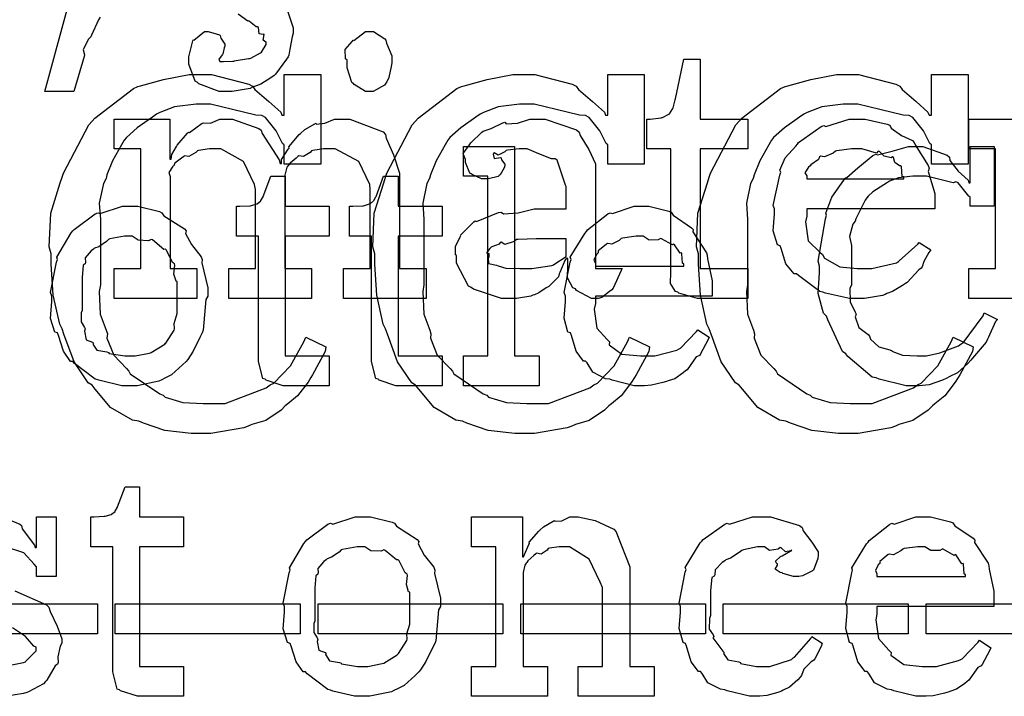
# Model space of a CAD drawing. Extents: x 0 to 8.5, y 0 to 11.
# Tile 31 of 256: x 4.338 to 4.795, y 2.059 to 2.373. Entities that reach past the tile are written whole.
import ezdxf

# ---------------------------------------------------------------- set-up
doc = ezdxf.new("R2010")
doc.units = 0
doc.layers.get('0').update_dxf_attribs({"linetype": 'CONTINUOUS'})

msp = doc.modelspace()

# ---------------------------------------------------------------- linework, layer by layer
at = {"color": 0}
for points in [[(4.37522, 2.37418), (4.37451, 2.37294), (4.37121, 2.36589), (4.37088, 2.36507), (4.36974, 2.36376), (4.3674, 2.359), (4.368, 2.35667), (4.36783, 2.35596), (4.36307, 2.33968), (4.34961, 2.33968), (4.36849, 2.40913)], [(4.46224, 2.37668), (4.46479, 2.36931), (4.46479, 2.36681), (4.46425, 2.36501), (4.46326, 2.35938), (4.46278, 2.35656), (4.4624, 2.35574), (4.46164, 2.35476), (4.4566, 2.34771), (4.45589, 2.34706), (4.45437, 2.34603), (4.44982, 2.34304), (4.44689, 2.34196), (4.4459, 2.34164), (4.44476, 2.34115), (4.43647, 2.33968), (4.43375, 2.33968), (4.43375, 2.33968), (4.43039, 2.33968), (4.42096, 2.34332), (4.42031, 2.34403), (4.41928, 2.34446), (4.41639, 2.35243), (4.41639, 2.35508), (4.41635, 2.35579), (4.41818, 2.36317), (4.41857, 2.36376), (4.41872, 2.36356), (4.42361, 2.36746), (4.42529, 2.36746), (4.42529, 2.36746), (4.43056, 2.36604), (4.43093, 2.36572), (4.43121, 2.36447), (4.43311, 2.36171), (4.43311, 2.36074), (4.43283, 2.35997), (4.43235, 2.35781), (4.43224, 2.35747), (4.43192, 2.35688), (4.4305, 2.35487), (4.43028, 2.35465), (4.43072, 2.35357), (4.4324, 2.35357), (4.43679, 2.35379), (4.43744, 2.35379), (4.43744, 2.35385), (4.44407, 2.35499), (4.44461, 2.35508), (4.4451, 2.35514), (4.44965, 2.35764), (4.45003, 2.35792), (4.45003, 2.35792), (4.45221, 2.36149), (4.45221, 2.36268), (4.45204, 2.36262), (4.45085, 2.36344), (4.45128, 2.3661), (4.45111, 2.36637), (4.4509, 2.36615), (4.44906, 2.36649), (4.44862, 2.36942), (4.44829, 2.36963), (4.44764, 2.36974), (4.44456, 2.37224), (4.44417, 2.37244), (4.44374, 2.37229), (4.43924, 2.3756)], [(4.81976, 2.2436), (4.7781, 2.2436), (4.7781, 2.25749), (4.7781, 2.25749), (4.79047, 2.25749), (4.79047, 2.31304), (4.7781, 2.31304), (4.7781, 2.32693), (4.80393, 2.32693)], [(4.32986, 2.14236), (4.33806, 2.13894), (4.33882, 2.13824), (4.33908, 2.13678), (4.34483, 2.12912), (4.34511, 2.12804), (4.34576, 2.12804), (4.34576, 2.14236), (4.35487, 2.14236), (4.35487, 2.11458), (4.34576, 2.11458), (4.34576, 2.11914), (4.34467, 2.12033), (4.33979, 2.1256), (4.33138, 2.12847)], [(4.33567, 2.10801), (4.35042, 2.10151), (4.3514, 2.10047), (4.352, 2.09836), (4.35531, 2.09158), (4.35747, 2.08572), (4.35747, 2.08376), (4.35672, 2.08236), (4.35558, 2.07736), (4.35579, 2.07471), (4.35553, 2.074), (4.35444, 2.07319), (4.35047, 2.06657), (4.34988, 2.06597), (4.34901, 2.06489), (4.34207, 2.06108), (4.34119, 2.06076), (4.33963, 2.06033), (4.33197, 2.05903)], [(4.33046, 2.07292), (4.33974, 2.07476), (4.34056, 2.07508), (4.34071, 2.07531), (4.34554, 2.08018), (4.34554, 2.08182), (4.34446, 2.08231), (4.34065, 2.08675), (4.33464, 2.09088)]]:
    msp.add_lwpolyline(points, dxfattribs=at)
for points in [[(4.50017, 2.33968), (4.49826, 2.33968), (4.493, 2.34293), (4.49257, 2.34358), (4.49203, 2.34392), (4.48975, 2.35069), (4.48975, 2.35292), (4.48975, 2.35422), (4.48899, 2.35487), (4.48893, 2.35921), (4.49208, 2.3629), (4.49257, 2.36356), (4.49294, 2.36339), (4.49832, 2.36746), (4.50017, 2.36746), (4.50206, 2.36746), (4.50726, 2.36421), (4.50776, 2.36356), (4.50803, 2.36208), (4.51058, 2.35622), (4.51058, 2.35422), (4.51058, 2.35292), (4.51019, 2.35129), (4.50922, 2.34625), (4.50819, 2.34424), (4.50776, 2.34358), (4.50711, 2.34261), (4.5019, 2.33968), (4.50017, 2.33968)], [(4.65533, 2.2436), (4.65229, 2.2436), (4.64372, 2.24615), (4.64318, 2.24664), (4.64214, 2.2469), (4.63976, 2.2506), (4.63992, 2.25581), (4.63992, 2.25749), (4.63992, 2.31304), (4.62885, 2.31304), (4.62885, 2.32693), (4.63037, 2.32693), (4.63037, 2.32693), (4.63547, 2.32747), (4.63579, 2.32758), (4.63612, 2.32764), (4.63906, 2.32915), (4.63926, 2.32932), (4.63926, 2.32932), (4.6409, 2.33188), (4.641, 2.33214), (4.641, 2.33214), (4.64199, 2.33589), (4.64208, 2.33626), (4.646, 2.35471), (4.6536, 2.35471), (4.6536, 2.32693), (4.67572, 2.32693), (4.67572, 2.31304), (4.6536, 2.31304), (4.6536, 2.25749), (4.67572, 2.25749), (4.67572, 2.2436), (4.67475, 2.2436), (4.67253, 2.2436), (4.67182, 2.2436), (4.67057, 2.2436), (4.66775, 2.2436), (4.66683, 2.2436), (4.66542, 2.2436), (4.66222, 2.2436), (4.66118, 2.2436), (4.65972, 2.2436), (4.65642, 2.2436), (4.65533, 2.2436)], [(4.4216, 2.18099), (4.41749, 2.18099), (4.40522, 2.1824), (4.39529, 2.18571), (4.39318, 2.18664), (4.39019, 2.18718), (4.3801, 2.19303), (4.37299, 2.20156), (4.37147, 2.20335), (4.36974, 2.20449), (4.36317, 2.21431), (4.3584, 2.22706), (4.35758, 2.2296), (4.3565, 2.23167), (4.35346, 2.24522), (4.3526, 2.25956), (4.3526, 2.26432), (4.35161, 2.26768), (4.35232, 2.28331), (4.35672, 2.29736), (4.35758, 2.29992), (4.35818, 2.30186), (4.36996, 2.32422), (4.37147, 2.32596), (4.37272, 2.32726), (4.39068, 2.34115), (4.39274, 2.34201), (4.39399, 2.34229), (4.40468, 2.34521), (4.41656, 2.34765), (4.42051, 2.34765), (4.42686, 2.34765), (4.44417, 2.34315), (4.4459, 2.34224), (4.447, 2.34065), (4.45356, 2.33512), (4.45904, 2.33014), (4.45958, 2.32878), (4.46067, 2.32878), (4.46067, 2.34765), (4.4776, 2.34765), (4.4776, 2.30599), (4.46067, 2.30599), (4.46067, 2.31489), (4.4599, 2.3156), (4.45692, 2.32146), (4.45199, 2.32769), (4.45025, 2.32856), (4.44749, 2.32872), (4.43668, 2.33137), (4.42649, 2.33376), (4.42312, 2.33376), (4.41976, 2.33376), (4.40978, 2.33263), (4.40294, 2.32997), (4.40142, 2.32921), (4.39947, 2.32775), (4.39247, 2.32286), (4.38743, 2.31836), (4.38644, 2.31706), (4.38514, 2.31489), (4.38097, 2.30746), (4.37842, 2.301), (4.37799, 2.29926), (4.37674, 2.29699), (4.37483, 2.28788), (4.37538, 2.28033), (4.37538, 2.27778), (4.37538, 2.25), (4.37478, 2.24681), (4.37532, 2.23633), (4.3781, 2.22894), (4.37864, 2.22721), (4.37836, 2.22521), (4.38157, 2.21733), (4.38753, 2.2111), (4.38861, 2.20985), (4.38917, 2.20861), (4.40289, 2.19943), (4.40446, 2.19879), (4.40539, 2.19781), (4.41363, 2.19536), (4.42301, 2.19488), (4.42617, 2.19488), (4.43317, 2.19488), (4.45226, 2.20215), (4.45415, 2.20356), (4.45583, 2.20432), (4.4636, 2.21235), (4.46978, 2.22347), (4.47065, 2.22569), (4.47999, 2.22114), (4.4796, 2.21903), (4.47379, 2.20828), (4.47304, 2.20703), (4.47168, 2.20481), (4.46685, 2.19851), (4.46229, 2.19476), (4.4611, 2.19379), (4.45915, 2.19185), (4.45204, 2.18707), (4.44558, 2.18511), (4.44396, 2.18446), (4.44185, 2.1836), (4.42665, 2.18099), (4.4216, 2.18099)], [(4.57167, 2.18099), (4.56754, 2.18099), (4.55528, 2.1824), (4.54536, 2.18571), (4.54324, 2.18664), (4.54025, 2.18718), (4.53017, 2.19303), (4.52306, 2.20156), (4.52154, 2.20335), (4.51981, 2.20449), (4.51324, 2.21431), (4.50846, 2.22706), (4.50765, 2.2296), (4.50657, 2.23167), (4.50353, 2.24522), (4.50265, 2.25956), (4.50265, 2.26432), (4.50168, 2.26768), (4.50239, 2.28331), (4.50678, 2.29736), (4.50765, 2.29992), (4.50825, 2.30186), (4.52001, 2.32422), (4.52154, 2.32596), (4.52279, 2.32726), (4.54075, 2.34115), (4.54281, 2.34201), (4.54406, 2.34229), (4.55474, 2.34521), (4.56662, 2.34765), (4.57058, 2.34765), (4.57693, 2.34765), (4.59424, 2.34315), (4.59597, 2.34224), (4.59706, 2.34065), (4.60363, 2.33512), (4.6091, 2.33014), (4.60965, 2.32878), (4.61074, 2.32878), (4.61074, 2.34765), (4.62765, 2.34765), (4.62765, 2.30599), (4.61074, 2.30599), (4.61074, 2.31489), (4.60997, 2.3156), (4.60699, 2.32146), (4.60206, 2.32769), (4.60032, 2.32856), (4.59754, 2.32872), (4.58675, 2.33137), (4.57656, 2.33376), (4.57319, 2.33376), (4.56982, 2.33376), (4.55985, 2.33263), (4.553, 2.32997), (4.55149, 2.32921), (4.54953, 2.32775), (4.54254, 2.32286), (4.53749, 2.31836), (4.53651, 2.31706), (4.53521, 2.31489), (4.53103, 2.30746), (4.52849, 2.301), (4.52806, 2.29926), (4.52681, 2.29699), (4.5249, 2.28788), (4.52544, 2.28033), (4.52544, 2.27778), (4.52544, 2.25), (4.52485, 2.24681), (4.52539, 2.23633), (4.52815, 2.22894), (4.52869, 2.22721), (4.52843, 2.22521), (4.53163, 2.21733), (4.5376, 2.2111), (4.53868, 2.20985), (4.53922, 2.20861), (4.55296, 2.19943), (4.55453, 2.19879), (4.55544, 2.19781), (4.56369, 2.19536), (4.57308, 2.19488), (4.57622, 2.19488), (4.58322, 2.19488), (4.60232, 2.20215), (4.60422, 2.20356), (4.6059, 2.20432), (4.61367, 2.21235), (4.61985, 2.22347), (4.62071, 2.22569), (4.63004, 2.22114), (4.62967, 2.21903), (4.62386, 2.20828), (4.6231, 2.20703), (4.62175, 2.20481), (4.61692, 2.19851), (4.61236, 2.19476), (4.61117, 2.19379), (4.60921, 2.19185), (4.60211, 2.18707), (4.59565, 2.18511), (4.59403, 2.18446), (4.5919, 2.1836), (4.57671, 2.18099), (4.57167, 2.18099)], [(4.72179, 2.18099), (4.71767, 2.18099), (4.7054, 2.1824), (4.69547, 2.18571), (4.69336, 2.18664), (4.69038, 2.18718), (4.68028, 2.19303), (4.67318, 2.20156), (4.67165, 2.20335), (4.66992, 2.20449), (4.66336, 2.21431), (4.65858, 2.22706), (4.65776, 2.2296), (4.65668, 2.23167), (4.65365, 2.24522), (4.65278, 2.25956), (4.65278, 2.26432), (4.65181, 2.26768), (4.6525, 2.28331), (4.6569, 2.29736), (4.65776, 2.29992), (4.65836, 2.30186), (4.67014, 2.32422), (4.67165, 2.32596), (4.6729, 2.32726), (4.69086, 2.34115), (4.69293, 2.34201), (4.69417, 2.34229), (4.70486, 2.34521), (4.71674, 2.34765), (4.72071, 2.34765), (4.72706, 2.34765), (4.74436, 2.34315), (4.7461, 2.34224), (4.74718, 2.34065), (4.75375, 2.33512), (4.75922, 2.33014), (4.75976, 2.32878), (4.76085, 2.32878), (4.76085, 2.34765), (4.77778, 2.34765), (4.77778, 2.30599), (4.76085, 2.30599), (4.76085, 2.31489), (4.7601, 2.3156), (4.75711, 2.32146), (4.75217, 2.32769), (4.75043, 2.32856), (4.74767, 2.32872), (4.73687, 2.33137), (4.72667, 2.33376), (4.72331, 2.33376), (4.71994, 2.33376), (4.70996, 2.33263), (4.70313, 2.32997), (4.70161, 2.32921), (4.69965, 2.32775), (4.69265, 2.32286), (4.68761, 2.31836), (4.68664, 2.31706), (4.68533, 2.31489), (4.68115, 2.30746), (4.6786, 2.301), (4.67817, 2.29926), (4.67692, 2.29699), (4.67503, 2.28788), (4.67557, 2.28033), (4.67557, 2.27778), (4.67557, 2.25), (4.67497, 2.24681), (4.67551, 2.23633), (4.67828, 2.22894), (4.67882, 2.22721), (4.67854, 2.22521), (4.68175, 2.21733), (4.68772, 2.2111), (4.68881, 2.20985), (4.68935, 2.20861), (4.70307, 2.19943), (4.70464, 2.19879), (4.70557, 2.19781), (4.71382, 2.19536), (4.72319, 2.19488), (4.72635, 2.19488), (4.73335, 2.19488), (4.75244, 2.20215), (4.75435, 2.20356), (4.75603, 2.20432), (4.76378, 2.21235), (4.76997, 2.22347), (4.77083, 2.22569), (4.78017, 2.22114), (4.77979, 2.21903), (4.77399, 2.20828), (4.77322, 2.20703), (4.77186, 2.20481), (4.76704, 2.19851), (4.76247, 2.19476), (4.76129, 2.19379), (4.75933, 2.19185), (4.75222, 2.18707), (4.74576, 2.18511), (4.74414, 2.18446), (4.74203, 2.1836), (4.72683, 2.18099), (4.72179, 2.18099)], [(4.38172, 2.25749), (4.3941, 2.25749), (4.3941, 2.31304), (4.38172, 2.31304), (4.38172, 2.32693), (4.40756, 2.32693), (4.40756, 2.30826), (4.40821, 2.30826), (4.40821, 2.30826), (4.40847, 2.31039), (4.41069, 2.31424), (4.41103, 2.31478), (4.41097, 2.31483), (4.41569, 2.32042), (4.41624, 2.32086), (4.41661, 2.32069), (4.42253, 2.32497), (4.42318, 2.32519), (4.42318, 2.32514), (4.42649, 2.32497), (4.43083, 2.32693), (4.43229, 2.32693), (4.43668, 2.32693), (4.44879, 2.3226), (4.44987, 2.32172), (4.45036, 2.32021), (4.45833, 2.30806), (4.45876, 2.30632), (4.45942, 2.30632), (4.45942, 2.30811), (4.46251, 2.31293), (4.46289, 2.31347), (4.46272, 2.31407), (4.46756, 2.31972), (4.4681, 2.32021), (4.4681, 2.32021), (4.47011, 2.32206), (4.47478, 2.32471), (4.47547, 2.32497), (4.47564, 2.3246), (4.47949, 2.32497), (4.48394, 2.32693), (4.48546, 2.32693), (4.491, 2.32693), (4.50651, 2.32096), (4.5076, 2.31976), (4.50792, 2.31808), (4.51133, 2.31028), (4.51411, 2.30181), (4.51411, 2.29893), (4.51411, 2.25749), (4.52647, 2.25749), (4.52647, 2.2436), (4.48807, 2.2436), (4.48807, 2.25749), (4.50043, 2.25749), (4.50043, 2.29417), (4.50028, 2.2966), (4.49522, 2.30724), (4.48432, 2.31304), (4.48068, 2.31304), (4.47885, 2.31304), (4.4739, 2.31233), (4.47331, 2.31218), (4.47271, 2.31131), (4.46962, 2.30946), (4.46744, 2.30985), (4.46701, 2.30957), (4.4661, 2.30881), (4.46332, 2.30647), (4.46283, 2.30572), (4.46268, 2.30544), (4.46186, 2.30453), (4.46094, 2.30083), (4.46094, 2.29958), (4.46094, 2.25749), (4.47331, 2.25749), (4.47331, 2.2436), (4.4349, 2.2436), (4.4349, 2.25749), (4.44726, 2.25749), (4.44726, 2.29417), (4.44689, 2.2966), (4.44179, 2.30724), (4.43121, 2.31304), (4.42774, 2.31304), (4.42589, 2.31304), (4.4209, 2.31233), (4.42036, 2.31218), (4.4196, 2.31131), (4.41635, 2.30946), (4.41444, 2.30985), (4.41407, 2.30957), (4.41297, 2.30881), (4.40989, 2.30647), (4.40961, 2.30567), (4.4095, 2.30544), (4.40875, 2.30479), (4.40717, 2.30203), (4.40776, 2.30024), (4.40776, 2.29958), (4.40776, 2.25749), (4.42014, 2.25749), (4.42014, 2.2436), (4.38172, 2.2436), (4.38172, 2.25749)], [(4.56619, 2.2436), (4.56147, 2.2436), (4.54844, 2.24794), (4.54731, 2.24881), (4.54606, 2.24929), (4.54058, 2.26004), (4.54058, 2.26357), (4.54004, 2.26383), (4.53999, 2.26774), (4.54221, 2.27225), (4.54254, 2.27289), (4.54243, 2.273), (4.5485, 2.27919), (4.54926, 2.27962), (4.54975, 2.2794), (4.55994, 2.28353), (4.56119, 2.28375), (4.56233, 2.28299), (4.56917, 2.28336), (4.5765, 2.28526), (4.579, 2.28526), (4.59136, 2.28526), (4.59136, 2.29568), (4.59104, 2.29622), (4.58718, 2.30778), (4.58637, 2.30849), (4.58453, 2.30849), (4.57872, 2.31076), (4.57335, 2.31304), (4.57161, 2.31304), (4.56961, 2.31304), (4.56418, 2.3125), (4.56358, 2.31239), (4.56293, 2.31164), (4.55979, 2.31022), (4.55806, 2.31125), (4.55772, 2.31108), (4.55772, 2.31087), (4.55746, 2.31054), (4.558, 2.3086), (4.56087, 2.30914), (4.56119, 2.30892), (4.56136, 2.308), (4.56293, 2.30593), (4.56293, 2.30524), (4.56267, 2.30425), (4.56076, 2.301), (4.56033, 2.30067), (4.5599, 2.30029), (4.55533, 2.29915), (4.55382, 2.29915), (4.55219, 2.29915), (4.54775, 2.30117), (4.54731, 2.30154), (4.54676, 2.30176), (4.54471, 2.30681), (4.54471, 2.30849), (4.54454, 2.30849), (4.54368, 2.31093), (4.5465, 2.31489), (4.54688, 2.31543), (4.54715, 2.31581), (4.55231, 2.32086), (4.55296, 2.32129), (4.55296, 2.32124), (4.55664, 2.3226), (4.56196, 2.32519), (4.56293, 2.32542), (4.56364, 2.32465), (4.56885, 2.32503), (4.57449, 2.32693), (4.57639, 2.32693), (4.58165, 2.32693), (4.59614, 2.32189), (4.59744, 2.32086), (4.59787, 2.31922), (4.60189, 2.31272), (4.60504, 2.30615), (4.60504, 2.30393), (4.60504, 2.25749), (4.6174, 2.25749), (4.61697, 2.25657), (4.61312, 2.24843), (4.61263, 2.24772), (4.61143, 2.2469), (4.60801, 2.24414), (4.60622, 2.2436), (4.60568, 2.2436), (4.60319, 2.2436), (4.59625, 2.2474), (4.59571, 2.24815), (4.59451, 2.24854), (4.59207, 2.25315), (4.59224, 2.25885), (4.59224, 2.26074), (4.59224, 2.26226), (4.59136, 2.26226), (4.59082, 2.26129), (4.58843, 2.25569), (4.58811, 2.2551), (4.58778, 2.25364), (4.58382, 2.24968), (4.58333, 2.24924), (4.58219, 2.24854), (4.57878, 2.24631), (4.57667, 2.24539), (4.57596, 2.24511), (4.57508, 2.24474), (4.56842, 2.2436), (4.56619, 2.2436)], [(4.72694, 2.2436), (4.72282, 2.2436), (4.71164, 2.24615), (4.71044, 2.24664), (4.70904, 2.2469), (4.69911, 2.25424), (4.69829, 2.2551), (4.6971, 2.25504), (4.69336, 2.25965), (4.69114, 2.26687), (4.69069, 2.26812), (4.68946, 2.2685), (4.68744, 2.27501), (4.6881, 2.28271), (4.6881, 2.28526), (4.68744, 2.28683), (4.69043, 2.30094), (4.69092, 2.30219), (4.69049, 2.30322), (4.69293, 2.30886), (4.69786, 2.31435), (4.69874, 2.31521), (4.69922, 2.31597), (4.70969, 2.3234), (4.71089, 2.32389), (4.71186, 2.32351), (4.72265, 2.32693), (4.72629, 2.32693), (4.73008, 2.32693), (4.74035, 2.3246), (4.74149, 2.32411), (4.74214, 2.32275), (4.74696, 2.31933), (4.75201, 2.31694), (4.75276, 2.31608), (4.75325, 2.315), (4.75928, 2.30533), (4.75971, 2.30414), (4.75933, 2.30257), (4.76232, 2.29237), (4.76232, 2.28896), (4.76232, 2.28526), (4.70307, 2.28526), (4.70307, 2.28179), (4.70236, 2.27919), (4.70372, 2.2704), (4.70904, 2.26508), (4.71024, 2.264), (4.71126, 2.26238), (4.71826, 2.25831), (4.7264, 2.25749), (4.72911, 2.25749), (4.73324, 2.25749), (4.74457, 2.26019), (4.74561, 2.26074), (4.74582, 2.26107), (4.75456, 2.26878), (4.75515, 2.26964), (4.76058, 2.26617), (4.7596, 2.26497), (4.75732, 2.26079), (4.75646, 2.25836), (4.75603, 2.25771), (4.75504, 2.257), (4.74957, 2.25108), (4.74886, 2.25054), (4.74735, 2.24963), (4.74278, 2.2469), (4.74018, 2.24588), (4.73931, 2.24556), (4.73812, 2.24507), (4.72971, 2.2436), (4.72694, 2.2436)], [(4.54372, 2.21701), (4.55501, 2.21701), (4.55501, 2.30035), (4.54372, 2.30035), (4.54372, 2.31424), (4.56739, 2.31424), (4.56739, 2.21701), (4.57889, 2.21701), (4.57889, 2.20313), (4.54372, 2.20313), (4.54372, 2.21701)], [(4.70307, 2.29915), (4.74799, 2.29915), (4.74799, 2.30003), (4.74724, 2.30029), (4.7469, 2.30485), (4.74669, 2.30524), (4.74599, 2.30518), (4.74382, 2.30669), (4.74322, 2.30908), (4.74278, 2.30935), (4.74208, 2.30897), (4.73893, 2.30963), (4.73671, 2.31185), (4.73606, 2.31196), (4.73535, 2.31108), (4.72851, 2.31304), (4.72629, 2.31304), (4.72379, 2.31304), (4.71701, 2.31218), (4.71631, 2.31196), (4.71522, 2.31108), (4.71126, 2.30931), (4.70936, 2.30963), (4.70893, 2.30935), (4.70839, 2.30821), (4.70481, 2.30567), (4.70458, 2.30524), (4.70383, 2.30464), (4.70215, 2.30197), (4.70307, 2.30051), (4.70307, 2.30003), (4.70307, 2.29915)], [(4.75364, 2.20313), (4.74903, 2.20313), (4.73654, 2.20622), (4.73519, 2.20682), (4.73329, 2.20719), (4.72206, 2.21669), (4.72108, 2.21789), (4.71962, 2.21907), (4.71272, 2.23378), (4.71218, 2.23546), (4.71072, 2.23682), (4.70833, 2.24593), (4.70893, 2.25553), (4.70893, 2.25868), (4.70828, 2.26096), (4.71164, 2.28065), (4.71218, 2.28233), (4.71181, 2.28326), (4.71463, 2.29069), (4.72011, 2.29856), (4.72108, 2.29969), (4.72157, 2.29981), (4.72672, 2.30431), (4.73361, 2.30994), (4.73497, 2.31054), (4.73579, 2.31033), (4.74268, 2.31207), (4.75022, 2.31424), (4.75276, 2.31424), (4.75689, 2.31424), (4.76818, 2.31011), (4.76926, 2.30925), (4.76932, 2.30772), (4.77328, 2.30279), (4.77778, 2.2985), (4.77815, 2.29731), (4.77881, 2.29731), (4.77881, 2.31424), (4.78988, 2.31424), (4.78988, 2.28646), (4.77881, 2.28646), (4.77881, 2.29081), (4.7781, 2.29118), (4.77317, 2.29731), (4.77208, 2.29775), (4.77083, 2.29725), (4.75857, 2.30035), (4.7545, 2.30035), (4.75222, 2.30035), (4.7455, 2.29964), (4.74138, 2.29801), (4.7404, 2.29753), (4.73872, 2.29639), (4.73361, 2.29308), (4.73144, 2.29112), (4.73085, 2.29036), (4.73008, 2.28928), (4.72569, 2.2806), (4.72542, 2.27951), (4.72433, 2.27806), (4.72282, 2.2724), (4.72368, 2.26818), (4.72368, 2.26671), (4.72368, 2.25), (4.72299, 2.24832), (4.72314, 2.24214), (4.72547, 2.23736), (4.72586, 2.23633), (4.72537, 2.23514), (4.72715, 2.23019), (4.73144, 2.22689), (4.73215, 2.22613), (4.73258, 2.22472), (4.73649, 2.22114), (4.74154, 2.21983), (4.74257, 2.2194), (4.74251, 2.21912), (4.7474, 2.21733), (4.75418, 2.21701), (4.75646, 2.21701), (4.75851, 2.21701), (4.76471, 2.21843), (4.77344, 2.22174), (4.77468, 2.22265), (4.77556, 2.22314), (4.78478, 2.23557), (4.78532, 2.23699), (4.79139, 2.23394), (4.79058, 2.23296), (4.78733, 2.22564), (4.78683, 2.22483), (4.78614, 2.22342), (4.77979, 2.21593), (4.77903, 2.21506), (4.77767, 2.21343), (4.77289, 2.2091), (4.76904, 2.20725), (4.76796, 2.2066), (4.76594, 2.20574), (4.75982, 2.20356), (4.75515, 2.20313), (4.75364, 2.20313)], [(4.46283, 2.20313), (4.46007, 2.20313), (4.45226, 2.20568), (4.45176, 2.20617), (4.45074, 2.20649), (4.44874, 2.21442), (4.44874, 2.21701), (4.44874, 2.27257), (4.43853, 2.27257), (4.43853, 2.28646), (4.44006, 2.28646), (4.44006, 2.28646), (4.44472, 2.28668), (4.44504, 2.28668), (4.44504, 2.28668), (4.44786, 2.28749), (4.44808, 2.28754), (4.44808, 2.2876), (4.44971, 2.28896), (4.44982, 2.28907), (4.44982, 2.28907), (4.45079, 2.29085), (4.4509, 2.29101), (4.45437, 2.30035), (4.4611, 2.30035), (4.4611, 2.28646), (4.4815, 2.28646), (4.4815, 2.27257), (4.4611, 2.27257), (4.4611, 2.21701), (4.4815, 2.21701), (4.4815, 2.20313), (4.48063, 2.20313), (4.47868, 2.20313), (4.47803, 2.20313), (4.47689, 2.20313), (4.47428, 2.20313), (4.47347, 2.20313), (4.47217, 2.20313), (4.46924, 2.20313), (4.46826, 2.20313), (4.4669, 2.20313), (4.46382, 2.20313), (4.46283, 2.20313)], [(4.51519, 2.20313), (4.51243, 2.20313), (4.50461, 2.20568), (4.50412, 2.20617), (4.5031, 2.20649), (4.50108, 2.21442), (4.50108, 2.21701), (4.50108, 2.27257), (4.49089, 2.27257), (4.49089, 2.28646), (4.4924, 2.28646), (4.4924, 2.28646), (4.49707, 2.28668), (4.4974, 2.28668), (4.4974, 2.28668), (4.50022, 2.28749), (4.50043, 2.28754), (4.50043, 2.2876), (4.50206, 2.28896), (4.50217, 2.28907), (4.50217, 2.28907), (4.50315, 2.29085), (4.50325, 2.29101), (4.50672, 2.30035), (4.51346, 2.30035), (4.51346, 2.28646), (4.53386, 2.28646), (4.53386, 2.27257), (4.51346, 2.27257), (4.51346, 2.21701), (4.53386, 2.21701), (4.53386, 2.20313), (4.53299, 2.20313), (4.53103, 2.20313), (4.53039, 2.20313), (4.52924, 2.20313), (4.52664, 2.20313), (4.52582, 2.20313), (4.52453, 2.20313), (4.5216, 2.20313), (4.52061, 2.20313), (4.51926, 2.20313), (4.51617, 2.20313), (4.51519, 2.20313)], [(4.38911, 2.20313), (4.38536, 2.20313), (4.37522, 2.20551), (4.37414, 2.20594), (4.37294, 2.20622), (4.36339, 2.21354), (4.36263, 2.21442), (4.36149, 2.21442), (4.35818, 2.21912), (4.3559, 2.2264), (4.35547, 2.22765), (4.35422, 2.22803), (4.35226, 2.23443), (4.35286, 2.24224), (4.35286, 2.24479), (4.35226, 2.24636), (4.35504, 2.26047), (4.35547, 2.26172), (4.35508, 2.26281), (4.36187, 2.27408), (4.36263, 2.27496), (4.36317, 2.27572), (4.37299, 2.28299), (4.37414, 2.28342), (4.37522, 2.28304), (4.38564, 2.28646), (4.38911, 2.28646), (4.39279, 2.28646), (4.40272, 2.28396), (4.40386, 2.28342), (4.40479, 2.28207), (4.41439, 2.27593), (4.41515, 2.27496), (4.41476, 2.27387), (4.41764, 2.26867), (4.4221, 2.26303), (4.42253, 2.26172), (4.42236, 2.26019), (4.42513, 2.24864), (4.42513, 2.24479), (4.42432, 2.24322), (4.42296, 2.22894), (4.42253, 2.22765), (4.4215, 2.22558), (4.41846, 2.21924), (4.4159, 2.21539), (4.41515, 2.21442), (4.41347, 2.21283), (4.40831, 2.20817), (4.40494, 2.20649), (4.40386, 2.20594), (4.4025, 2.20524), (4.39242, 2.20313), (4.38911, 2.20313)], [(4.62663, 2.20313), (4.62289, 2.20313), (4.61274, 2.20568), (4.61165, 2.20617), (4.6096, 2.20637), (4.60374, 2.20942), (4.60113, 2.21376), (4.60037, 2.21463), (4.59939, 2.21457), (4.59603, 2.21918), (4.59381, 2.2264), (4.59343, 2.22765), (4.59224, 2.22808), (4.59044, 2.23454), (4.59104, 2.24224), (4.59104, 2.24479), (4.59044, 2.24636), (4.59321, 2.26047), (4.59364, 2.26172), (4.59326, 2.26275), (4.60004, 2.27387), (4.60081, 2.27474), (4.60135, 2.2755), (4.61079, 2.28293), (4.61187, 2.28342), (4.61296, 2.28304), (4.62289, 2.28646), (4.62619, 2.28646), (4.62967, 2.28646), (4.63906, 2.28413), (4.64008, 2.28364), (4.64106, 2.28228), (4.64958, 2.27647), (4.65028, 2.27561), (4.65012, 2.27453), (4.65642, 2.26486), (4.65679, 2.26367), (4.6569, 2.2621), (4.65918, 2.2519), (4.65918, 2.24849), (4.65918, 2.24479), (4.60493, 2.24479), (4.60493, 2.24132), (4.60433, 2.23867), (4.60563, 2.22993), (4.61035, 2.22461), (4.61143, 2.22353), (4.61139, 2.22217), (4.61729, 2.21783), (4.62592, 2.21701), (4.62879, 2.21701), (4.63254, 2.21701), (4.64279, 2.21972), (4.64378, 2.22026), (4.64437, 2.2206), (4.65192, 2.22831), (4.65246, 2.22917), (4.65767, 2.22569), (4.65707, 2.22428), (4.65375, 2.21793), (4.65332, 2.21724), (4.65175, 2.21653), (4.64746, 2.21061), (4.64681, 2.21007), (4.64567, 2.2091), (4.64182, 2.20643), (4.63878, 2.2054), (4.63792, 2.20508), (4.63618, 2.20464), (4.63103, 2.2034), (4.62771, 2.20313), (4.62663, 2.20313)], [(4.38911, 2.21701), (4.39154, 2.21701), (4.39817, 2.21832), (4.39887, 2.21853), (4.39887, 2.21853), (4.40517, 2.22244), (4.4056, 2.22287), (4.40571, 2.22293), (4.4095, 2.229), (4.40972, 2.2296), (4.40972, 2.2296), (4.40961, 2.2321), (4.41103, 2.2366), (4.41103, 2.23807), (4.41103, 2.25151), (4.41043, 2.25168), (4.40944, 2.25499), (4.40994, 2.25917), (4.40972, 2.25976), (4.40881, 2.26036), (4.40603, 2.26606), (4.4056, 2.2665), (4.40479, 2.26639), (4.39953, 2.27083), (4.39887, 2.27106), (4.39763, 2.27046), (4.3929, 2.27067), (4.39003, 2.27257), (4.38911, 2.27257), (4.38661, 2.27257), (4.37978, 2.27132), (4.37912, 2.27106), (4.37819, 2.27001), (4.37462, 2.26764), (4.37256, 2.26699), (4.37218, 2.2665), (4.3711, 2.26568), (4.36833, 2.26243), (4.36843, 2.26036), (4.36828, 2.25976), (4.36735, 2.25906), (4.36697, 2.25342), (4.36697, 2.25151), (4.36697, 2.23807), (4.36643, 2.23693), (4.36638, 2.23281), (4.36806, 2.23025), (4.36828, 2.2296), (4.36794, 2.22851), (4.36882, 2.2245), (4.37175, 2.22342), (4.37218, 2.22287), (4.3719, 2.2225), (4.37375, 2.21967), (4.37842, 2.21881), (4.37912, 2.21853), (4.37935, 2.21815), (4.38667, 2.21701), (4.38911, 2.21701)], [(4.57206, 2.25749), (4.57547, 2.25749), (4.58475, 2.25896), (4.58572, 2.25922), (4.58567, 2.25939), (4.59136, 2.26318), (4.59136, 2.26443), (4.59136, 2.27138), (4.58051, 2.27138), (4.57747, 2.27138), (4.56917, 2.27106), (4.56836, 2.27094), (4.56728, 2.27007), (4.56299, 2.26872), (4.56119, 2.26981), (4.56076, 2.26964), (4.56039, 2.26882), (4.55686, 2.26768), (4.55664, 2.26747), (4.55604, 2.26687), (4.55447, 2.26481), (4.55556, 2.26454), (4.55556, 2.26443), (4.55556, 2.26292), (4.55518, 2.26247), (4.55544, 2.25987), (4.55914, 2.25906), (4.5599, 2.25879), (4.5599, 2.25879), (4.56337, 2.25765), (4.56988, 2.25749), (4.57206, 2.25749)], [(4.60493, 2.25868), (4.64594, 2.25868), (4.64594, 2.25956), (4.6454, 2.25999), (4.64501, 2.26438), (4.64486, 2.26476), (4.64421, 2.26465), (4.6416, 2.26861), (4.64117, 2.26887), (4.64079, 2.2685), (4.63569, 2.27138), (4.6351, 2.27149), (4.63406, 2.27083), (4.62983, 2.27072), (4.62706, 2.27257), (4.62619, 2.27257), (4.62386, 2.27257), (4.61751, 2.27171), (4.61686, 2.27149), (4.61604, 2.27061), (4.61257, 2.26882), (4.61057, 2.26915), (4.61014, 2.26887), (4.60915, 2.26812), (4.60628, 2.26574), (4.60628, 2.26497), (4.60622, 2.26476), (4.60553, 2.26411), (4.60417, 2.2615), (4.60493, 2.26004), (4.60493, 2.25956), (4.60493, 2.25868)], [(4.39529, 2.05903), (4.39253, 2.05903), (4.38471, 2.06158), (4.38422, 2.06207), (4.38319, 2.06239), (4.38118, 2.07032), (4.38118, 2.07292), (4.38118, 2.12847), (4.37099, 2.12847), (4.37099, 2.14236), (4.3725, 2.14236), (4.3725, 2.14236), (4.37717, 2.14258), (4.3775, 2.14258), (4.3775, 2.14258), (4.38032, 2.14339), (4.38053, 2.14344), (4.38053, 2.1435), (4.38217, 2.14486), (4.38226, 2.14497), (4.38226, 2.14497), (4.38325, 2.14675), (4.38336, 2.14692), (4.38683, 2.15625), (4.39356, 2.15625), (4.39356, 2.14236), (4.41396, 2.14236), (4.41396, 2.12847), (4.39356, 2.12847), (4.39356, 2.07292), (4.41396, 2.07292), (4.41396, 2.05903), (4.41308, 2.05903), (4.41114, 2.05903), (4.41049, 2.05903), (4.40935, 2.05903), (4.40674, 2.05903), (4.40593, 2.05903), (4.40462, 2.05903), (4.40169, 2.05903), (4.40072, 2.05903), (4.39936, 2.05903), (4.39626, 2.05903), (4.39529, 2.05903)], [(4.49701, 2.05903), (4.49328, 2.05903), (4.48313, 2.06142), (4.48204, 2.06185), (4.48085, 2.06213), (4.47131, 2.06944), (4.47054, 2.07032), (4.4694, 2.07032), (4.4661, 2.07503), (4.46382, 2.08231), (4.46338, 2.08356), (4.46213, 2.08393), (4.46018, 2.09033), (4.46078, 2.09814), (4.46078, 2.10069), (4.46018, 2.10226), (4.46294, 2.11637), (4.46338, 2.11762), (4.463, 2.11871), (4.46978, 2.12999), (4.47054, 2.13086), (4.47108, 2.13163), (4.4809, 2.13889), (4.48204, 2.13932), (4.48313, 2.13894), (4.49354, 2.14236), (4.49701, 2.14236), (4.50071, 2.14236), (4.51064, 2.13986), (4.51178, 2.13932), (4.51269, 2.13797), (4.52229, 2.13183), (4.52306, 2.13086), (4.52268, 2.12978), (4.52556, 2.12457), (4.53, 2.11893), (4.53043, 2.11762), (4.53028, 2.1161), (4.53304, 2.10454), (4.53304, 2.10069), (4.53222, 2.09912), (4.53087, 2.08485), (4.53043, 2.08356), (4.5294, 2.08149), (4.52636, 2.07514), (4.52382, 2.07129), (4.52306, 2.07032), (4.52138, 2.06874), (4.51622, 2.06407), (4.51286, 2.06239), (4.51178, 2.06185), (4.51042, 2.06114), (4.50032, 2.05903), (4.49701, 2.05903)], [(4.54753, 2.07292), (4.55881, 2.07292), (4.55881, 2.12847), (4.54753, 2.12847), (4.54753, 2.14236), (4.57118, 2.14236), (4.57118, 2.12369), (4.57161, 2.12369), (4.57161, 2.12369), (4.57411, 2.12944), (4.57443, 2.12999), (4.57417, 2.13049), (4.57872, 2.13564), (4.57921, 2.13607), (4.57921, 2.13607), (4.58083, 2.13769), (4.58529, 2.14035), (4.58594, 2.14063), (4.58604, 2.14031), (4.58942, 2.1404), (4.59315, 2.14236), (4.5944, 2.14236), (4.597, 2.14236), (4.60487, 2.14063), (4.61356, 2.13661), (4.61458, 2.13542), (4.61518, 2.13368), (4.62088, 2.11919), (4.62088, 2.11436), (4.62088, 2.07292), (4.63217, 2.07292), (4.63217, 2.05903), (4.597, 2.05903), (4.597, 2.07292), (4.60829, 2.07292), (4.60829, 2.1096), (4.60721, 2.11203), (4.60206, 2.12267), (4.59289, 2.12847), (4.58985, 2.12847), (4.58817, 2.12847), (4.58365, 2.12776), (4.58311, 2.12761), (4.58263, 2.12679), (4.57981, 2.12506), (4.57764, 2.12549), (4.57726, 2.12522), (4.57639, 2.1244), (4.57362, 2.12196), (4.57308, 2.12115), (4.57292, 2.12088), (4.57221, 2.11996), (4.5714, 2.11643), (4.5714, 2.11524), (4.5714, 2.07292), (4.58268, 2.07292), (4.58268, 2.05903), (4.54753, 2.05903), (4.54753, 2.07292)], [(4.68024, 2.05903), (4.67643, 2.05903), (4.66613, 2.06158), (4.66504, 2.06207), (4.66297, 2.06228), (4.65712, 2.06532), (4.65451, 2.06967), (4.65375, 2.07053), (4.65278, 2.07047), (4.64942, 2.07508), (4.64719, 2.08231), (4.64681, 2.08356), (4.64561, 2.08399), (4.64382, 2.09044), (4.64442, 2.09814), (4.64442, 2.10069), (4.64382, 2.10232), (4.6466, 2.1166), (4.64703, 2.11783), (4.64665, 2.11888), (4.6536, 2.13021), (4.6544, 2.13108), (4.65494, 2.13178), (4.66499, 2.13889), (4.66613, 2.13932), (4.66721, 2.13894), (4.67779, 2.14236), (4.68132, 2.14236), (4.68619, 2.14236), (4.69965, 2.13824), (4.70085, 2.13738), (4.70139, 2.13579), (4.70535, 2.13058), (4.70822, 2.12608), (4.70822, 2.12457), (4.70811, 2.12294), (4.70606, 2.11762), (4.70562, 2.11719), (4.70443, 2.11669), (4.70107, 2.1149), (4.69928, 2.11458), (4.69868, 2.11458), (4.69689, 2.11458), (4.69189, 2.11604), (4.69151, 2.11632), (4.69065, 2.11643), (4.68832, 2.118), (4.68935, 2.11985), (4.68935, 2.12044), (4.68918, 2.12044), (4.68847, 2.12175), (4.69075, 2.12392), (4.69108, 2.12414), (4.69108, 2.12414), (4.69162, 2.12429), (4.69532, 2.12642), (4.69586, 2.12651), (4.69586, 2.12696), (4.69553, 2.12651), (4.69319, 2.12603), (4.69119, 2.12799), (4.69065, 2.12804), (4.68967, 2.12733), (4.68565, 2.12668), (4.68338, 2.12847), (4.68261, 2.12847), (4.68018, 2.12847), (4.67361, 2.12706), (4.67285, 2.12674), (4.67171, 2.12571), (4.66764, 2.12315), (4.66553, 2.12244), (4.66504, 2.12196), (4.66374, 2.12115), (4.66054, 2.11774), (4.66032, 2.11546), (4.66004, 2.11481), (4.65901, 2.11415), (4.65831, 2.10813), (4.65831, 2.10613), (4.65831, 2.09657), (4.65782, 2.09511), (4.65776, 2.09022), (4.65956, 2.08757), (4.65983, 2.08681), (4.6594, 2.0861), (4.66407, 2.07997), (4.66461, 2.07943), (4.66433, 2.07894), (4.66644, 2.0759), (4.67144, 2.07497), (4.67219, 2.07465), (4.67231, 2.07422), (4.67969, 2.07292), (4.68218, 2.07292), (4.68582, 2.07292), (4.69586, 2.07617), (4.69672, 2.07682), (4.69732, 2.07715), (4.70486, 2.08583), (4.7054, 2.08681), (4.71018, 2.08376), (4.70969, 2.08219), (4.70671, 2.07639), (4.70628, 2.07574), (4.70497, 2.07503), (4.70171, 2.07161), (4.70057, 2.06862), (4.69997, 2.06793), (4.69889, 2.06668), (4.69504, 2.06326), (4.69211, 2.06185), (4.69129, 2.06142), (4.68956, 2.06087), (4.68446, 2.05935), (4.68126, 2.05903), (4.68024, 2.05903)], [(4.75726, 2.05903), (4.75353, 2.05903), (4.74338, 2.06158), (4.74229, 2.06207), (4.74024, 2.06228), (4.73438, 2.06532), (4.73178, 2.06967), (4.73101, 2.07053), (4.73004, 2.07047), (4.72667, 2.07508), (4.72444, 2.08231), (4.72407, 2.08356), (4.72287, 2.08399), (4.72108, 2.09044), (4.72168, 2.09814), (4.72168, 2.10069), (4.72108, 2.10226), (4.72385, 2.11637), (4.72428, 2.11762), (4.7239, 2.11865), (4.73068, 2.12978), (4.73144, 2.13064), (4.73199, 2.1314), (4.74143, 2.13883), (4.74251, 2.13932), (4.7436, 2.13894), (4.75353, 2.14236), (4.75683, 2.14236), (4.76031, 2.14236), (4.76969, 2.14003), (4.77072, 2.13954), (4.77171, 2.13818), (4.78022, 2.13238), (4.78093, 2.13151), (4.78076, 2.13043), (4.78706, 2.12076), (4.78743, 2.11957), (4.78754, 2.118), (4.78982, 2.10781), (4.78982, 2.10439), (4.78982, 2.10069), (4.73557, 2.10069), (4.73557, 2.09722), (4.73497, 2.09457), (4.73628, 2.08583), (4.741, 2.08051), (4.74208, 2.07943), (4.74203, 2.07807), (4.74794, 2.07374), (4.75657, 2.07292), (4.75944, 2.07292), (4.76318, 2.07292), (4.77344, 2.07563), (4.77442, 2.07617), (4.77501, 2.0765), (4.78256, 2.08421), (4.7831, 2.08507), (4.78831, 2.0816), (4.78771, 2.08018), (4.7844, 2.07383), (4.78396, 2.07314), (4.78239, 2.07243), (4.7781, 2.06651), (4.77746, 2.06597), (4.77632, 2.065), (4.77246, 2.06233), (4.76942, 2.06131), (4.76856, 2.06099), (4.76682, 2.06054), (4.76167, 2.05931), (4.75836, 2.05903), (4.75726, 2.05903)], [(4.49701, 2.07292), (4.49946, 2.07292), (4.50608, 2.07422), (4.50678, 2.07443), (4.50678, 2.07443), (4.51307, 2.07835), (4.51351, 2.07878), (4.51361, 2.07883), (4.51742, 2.0849), (4.51764, 2.0855), (4.51764, 2.0855), (4.51753, 2.088), (4.51893, 2.0925), (4.51893, 2.09397), (4.51893, 2.10742), (4.51833, 2.10758), (4.51736, 2.11089), (4.51785, 2.11507), (4.51764, 2.11567), (4.51671, 2.11626), (4.51394, 2.12196), (4.51351, 2.1224), (4.51269, 2.12229), (4.50743, 2.12674), (4.50678, 2.12696), (4.50553, 2.12636), (4.50082, 2.12657), (4.49794, 2.12847), (4.49701, 2.12847), (4.49451, 2.12847), (4.48768, 2.12722), (4.48703, 2.12696), (4.48611, 2.12592), (4.48253, 2.12354), (4.48047, 2.12289), (4.48008, 2.1224), (4.479, 2.12158), (4.47624, 2.11833), (4.47635, 2.11626), (4.47618, 2.11567), (4.47526, 2.11496), (4.47488, 2.10932), (4.47488, 2.10742), (4.47488, 2.09397), (4.47433, 2.09283), (4.47428, 2.08871), (4.47597, 2.08615), (4.47618, 2.0855), (4.47586, 2.08442), (4.47672, 2.0804), (4.47965, 2.07932), (4.48008, 2.07878), (4.47982, 2.0784), (4.48167, 2.07557), (4.48633, 2.07471), (4.48703, 2.07443), (4.48725, 2.07406), (4.49457, 2.07292), (4.49701, 2.07292)], [(4.73557, 2.11458), (4.77658, 2.11458), (4.77658, 2.11546), (4.77604, 2.11589), (4.77567, 2.12028), (4.7755, 2.12067), (4.77485, 2.12056), (4.77225, 2.12451), (4.77181, 2.12478), (4.77143, 2.1244), (4.76633, 2.12728), (4.76574, 2.12739), (4.76471, 2.12674), (4.76047, 2.12663), (4.75771, 2.12847), (4.75683, 2.12847), (4.7545, 2.12847), (4.74815, 2.12761), (4.7475, 2.12739), (4.74669, 2.12651), (4.74322, 2.12472), (4.74121, 2.12506), (4.74078, 2.12478), (4.73981, 2.12403), (4.73693, 2.12164), (4.73693, 2.12088), (4.73687, 2.12067), (4.73617, 2.12001), (4.73481, 2.1174), (4.73557, 2.11594), (4.73557, 2.11546), (4.73557, 2.11458)], [(4.28831, 2.10194), (4.37403, 2.10194), (4.37403, 2.08806), (4.28831, 2.08806), (4.28831, 2.10194)], [(4.38226, 2.10194), (4.46799, 2.10194), (4.46799, 2.08806), (4.38226, 2.08806), (4.38226, 2.10194)], [(4.47629, 2.10194), (4.56201, 2.10194), (4.56201, 2.08806), (4.47629, 2.08806), (4.47629, 2.10194)], [(4.57032, 2.10194), (4.65603, 2.10194), (4.65603, 2.08806), (4.57032, 2.08806), (4.57032, 2.10194)], [(4.66428, 2.10194), (4.75, 2.10194), (4.75, 2.08806), (4.66428, 2.08806), (4.66428, 2.10194)], [(4.75831, 2.10194), (4.84403, 2.10194), (4.84403, 2.08806), (4.75831, 2.08806), (4.75831, 2.10194)]]:
    msp.add_lwpolyline(points, close=True, dxfattribs=at)

doc.saveas('drawing.dxf')
